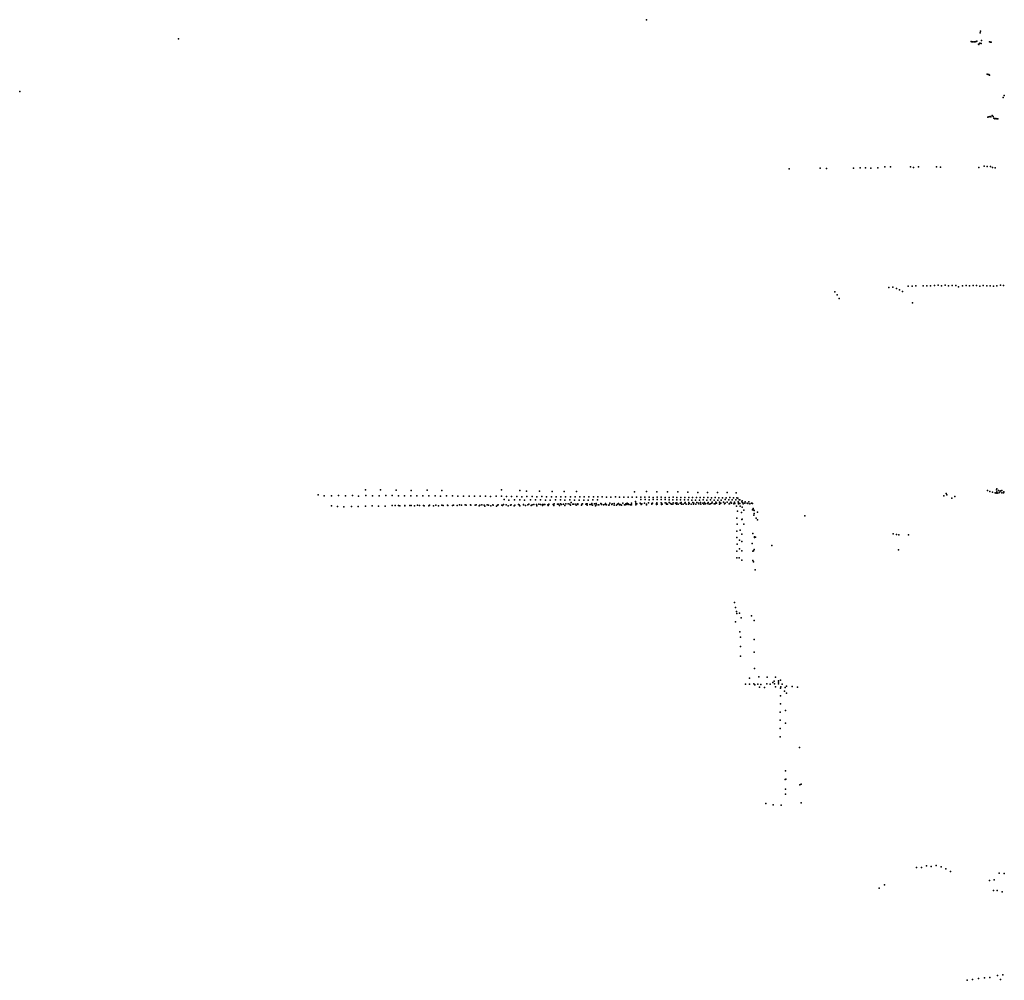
# Model space of a CAD drawing. Header units: millimetres. Extents: x -28060 to 102568, y -43892 to 51757.
# Tile 1 of 25: x -28060 to 518, y -43892 to -16013. Entities that reach past the tile are written whole.
import ezdxf

# ---------------------------------------------------------------- set-up
doc = ezdxf.new("R2010")
doc.units = ezdxf.units.MM
doc.layers.add('P', color=9, linetype='Continuous')

msp = doc.modelspace()

# ---------------------------------------------------------------- linework, layer by layer
at = {"layer": 'P'}
for p in [(-9871, -16013), (-23454, -16569), (-184, -16390), (-170, -16345), (-441, -16649), (-423, -16653), (-404, -16653), (-385, -16656), (-346, -16656), (-326, -16653), (-324, -16654), (-303, -16642), (-284, -16639), (-235, -16722), (-218, -16732), (-189, -16697), (-153, -16708), (-145, -16621), (84, -16652), (100, -16660), (117, -16666), (136, -16661), (25, -17590), (46, -17602), (68, -17608), (86, -17627), (-28060, -18098), (489, -18271), (518, -18215), (41, -18846), (72, -18836), (103, -18822), (131, -18830), (165, -18792), (191, -18819), (212, -18870), (240, -18887), (269, -18881), (297, -18890), (326, -18892), (-2946, -20284), (-2789, -20285), (-2202, -20286), (-1974, -20287), (-1450, -20286), (-68, -20267), (23, -20273), (116, -20276), (-5726, -20339), (-4826, -20323), (-4645, -20331), (-3862, -20319), (-3663, -20308), (-3508, -20316), (-3352, -20321), (-3157, -20309), (-2116, -20302), (-1333, -20291), (-221, -20298), (177, -20299), (255, -20309), (-1405, -23718), (-1198, -23719), (-4404, -23913), (-4336, -24002), (-2834, -23789), (-2718, -23777), (-2609, -23814), (-2520, -23856), (-2433, -23906), (-2268, -23750), (-2160, -23750), (-2046, -23736), (-1834, -23738), (-1727, -23737), (-1624, -23740), (-1512, -23726), (-1308, -23735), (-1102, -23736), (-994, -23724), (-892, -23726), (-808, -23770), (-693, -23734), (-588, -23725), (-492, -23737), (-389, -23730), (-289, -23729), (-195, -23744), (-91, -23730), (6, -23737), (105, -23735), (201, -23744), (300, -23738), (403, -23720), (497, -23730), (-4272, -24100), (-2143, -24234), (-18025, -29653), (-17585, -29656), (-17133, -29664), (-16695, -29674), (-16231, -29664), (-15808, -29672), (-14079, -29654), (-13541, -29679), (-13349, -29696), (-12969, -29696), (-12609, -29701), (-12253, -29708), (-11896, -29709), (-10215, -29720), (-9867, -29705), (-9564, -29713), (-9258, -29717), (-8956, -29720), (30, -29681), (101, -29706), (288, -29658), (298, -29712), (303, -29630), (349, -29672), (400, -29700), (420, -29685), (449, -29676), (502, -29716), (-19398, -29807), (-19218, -29829), (-19011, -29827), (-18803, -29825), (-18606, -29830), (-18398, -29823), (-18223, -29842), (-18009, -29825), (-17818, -29827), (-17629, -29828), (-17434, -29822), (-17250, -29825), (-17069, -29827), (-16888, -29828), (-16707, -29828), (-16536, -29836), (-16357, -29832), (-16181, -29831), (-16005, -29828), (-15844, -29838), (-15672, -29836), (-15500, -29831), (-15341, -29837), (-15181, -29842), (-15019, -29842), (-14860, -29844), (-14694, -29838), (-14542, -29844), (-14393, -29852), (-14229, -29844), (-14076, -29844), (-13996, -29934), (-13929, -29850), (-13861, -29956), (-13783, -29854), (-13700, -29952), (-13629, -29850), (-13541, -29946), (-13487, -29857), (-13404, -29962), (-13338, -29855), (-13238, -29946), (-13190, -29854), (-13091, -29949), (-13053, -29861), (-12941, -29947), (-12905, -29855), (-12800, -29954), (-12766, -29858), (-12659, -29957), (-12626, -29860), (-12509, -29948), (-12485, -29859), (-12366, -29947), (-12350, -29863), (-12234, -29954), (-12214, -29863), (-12094, -29951), (-12077, -29864), (-11958, -29954), (-11941, -29863), (-11823, -29955), (-11807, -29864), (-11689, -29954), (-11672, -29861), (-11556, -29954), (-11540, -29863), (-11422, -29952), (-11410, -29863), (-11290, -29951), (-11281, -29864), (-11153, -29865), (-11025, -29866), (-10898, -29867), (-10769, -29862), (-10650, -29871), (-10524, -29870), (-10399, -29869), (-10279, -29873), (-10190, -29992), (-10155, -29870), (-10034, -29871), (-10030, -29941), (-9914, -29870), (-9909, -29939), (-9794, -29943), (-9791, -29867), (-9678, -29877), (-9674, -29941), (-9556, -29870), (-9556, -29941), (-9439, -29939), (-9438, -29870), (-9327, -29877), (-9326, -29942), (-9214, -29945), (-9212, -29878), (-9099, -29944), (-9094, -29873), (-8988, -29946), (-8982, -29879), (-8877, -29949), (-8867, -29876), (-8766, -29948), (-8755, -29879), (-8668, -29728), (-8656, -29949), (-8643, -29879), (-8548, -29953), (-8531, -29881), (-8442, -29957), (-8419, -29879), (-8381, -29734), (-8332, -29953), (-8307, -29876), (-8223, -29951), (-8200, -29882), (-8116, -29955), (-8096, -29739), (-8090, -29879), (-8009, -29952), (-7984, -29886), (-7904, -29956), (-7874, -29883), (-7803, -29736), (-7801, -29959), (-7769, -29887), (-7698, -29960), (-7661, -29886), (-7584, -29942), (-7556, -29889), (-7522, -29737), (-7480, -29943), (-7447, -29883), (-7379, -29944), (-7345, -29890), (-7277, -29946), (-7260, -29749), (-7241, -29892), (-7215, -29900), (-7178, -29950), (-7163, -29950), (-7091, -29974), (-1233, -29828), (-1174, -29767), (-1149, -29802), (-1009, -29896), (-918, -29855), (176, -29728), (252, -29741), (280, -29755), (329, -29759), (382, -29739), (450, -29746), (495, -29746), (507, -29724), (-19009, -30117), (-18832, -30137), (-18649, -30155), (-18429, -30139), (-18235, -30141), (-18027, -30131), (-17827, -30125), (-17644, -30132), (-17451, -30130), (-17249, -30115), (-17163, -30115), (-17064, -30115), (-17023, -30121), (-16882, -30123), (-16881, -30115), (-16737, -30115), (-16699, -30114), (-16600, -30120), (-16509, -30103), (-16458, -30116), (-16340, -30110), (-16321, -30120), (-16183, -30117), (-16161, -30106), (-16045, -30118), (-15982, -30102), (-15909, -30118), (-15810, -30101), (-15770, -30113), (-15640, -30100), (-15634, -30109), (-15502, -30113), (-15472, -30099), (-15367, -30111), (-15299, -30094), (-15233, -30107), (-15135, -30093), (-15098, -30101), (-14973, -30094), (-14968, -30103), (-14836, -30101), (-14807, -30089), (-14723, -30119), (-14708, -30104), (-14646, -30088), (-14579, -30106), (-14560, -30133), (-14489, -30090), (-14449, -30105), (-14385, -30125), (-14329, -30088), (-14322, -30104), (-14218, -30128), (-14195, -30106), (-14175, -30090), (-14065, -30101), (-14044, -30115), (-14016, -30083), (-13936, -30094), (-13880, -30125), (-13812, -30099), (-13800, -30088), (-13710, -30118), (-13687, -30100), (-13581, -30080), (-13560, -30095), (-13544, -30117), (-13436, -30093), (-13433, -30080), (-13378, -30116), (-13313, -30095), (-13283, -30078), (-13212, -30113), (-13187, -30089), (-13139, -30081), (-13062, -30081), (-13050, -30120), (-12989, -30073), (-12940, -30083), (-12890, -30082), (-12884, -30114), (-12851, -30081), (-12819, -30085), (-12734, -30091), (-12722, -30116), (-12701, -30071), (-12698, -30083), (-12577, -30085), (-12561, -30072), (-12558, -30110), (-12544, -30067), (-12454, -30077), (-12418, -30069), (-12396, -30109), (-12362, -30062), (-12336, -30082), (-12279, -30071), (-12235, -30111), (-12212, -30068), (-12140, -30067), (-12095, -30074), (-12072, -30102), (-12049, -30024), (-12005, -30069), (-11977, -30073), (-11923, -30069), (-11912, -30102), (-11862, -30060), (-11861, -30081), (-11753, -30103), (-11741, -30072), (-11728, -30062), (-11624, -30076), (-11612, -30062), (-11594, -30103), (-11593, -30060), (-11509, -30081), (-11477, -30087), (-11458, -30058), (-11435, -30104), (-11381, -30067), (-11350, -30120), (-11332, -30096), (-11326, -30055), (-11274, -30095), (-11248, -30091), (-11195, -30058), (-11176, -30074), (-11176, -30087), (-11117, -30095), (-11065, -30087), (-11062, -30051), (-11028, -30090), (-10962, -30103), (-10951, -30093), (-10931, -30046), (-10875, -30081), (-10864, -30062), (-10806, -30050), (-10805, -30104), (-10738, -30098), (-10708, -30075), (-10678, -30050), (-10647, -30095), (-10633, -30079), (-10608, -30090), (-10592, -30099), (-10550, -30045), (-10507, -30090), (-10490, -30091), (-10468, -30064), (-10440, -30085), (-10424, -30044), (-10398, -30061), (-10383, -30084), (-10334, -30088), (-10301, -30045), (-10299, -30088), (-10179, -30088), (-10176, -30044), (-10144, -30067), (-10053, -30043), (-10023, -30082), (-10002, -30064), (-9930, -30041), (-9868, -30078), (-9866, -30094), (-9864, -30069), (-9810, -30038), (-9716, -30053), (-9715, -30070), (-9714, -30076), (-9689, -30040), (-9579, -30057), (-9575, -30079), (-9569, -30037), (-9560, -30074), (-9446, -30030), (-9435, -30046), (-9430, -30079), (-9409, -30077), (-9329, -30030), (-9296, -30041), (-9284, -30076), (-9257, -30078), (-9211, -30029), (-9166, -30055), (-9138, -30070), (-9104, -30076), (-9095, -30030), (-9027, -30047), (-8998, -30077), (-8982, -30033), (-8952, -30070), (-8893, -30049), (-8864, -30027), (-8854, -30071), (-8801, -30072), (-8758, -30047), (-8747, -30022), (-8713, -30072), (-8650, -30072), (-8634, -30024), (-8627, -30052), (-8571, -30070), (-8522, -30024), (-8500, -30070), (-8492, -30049), (-8434, -30076), (-8410, -30024), (-8360, -30049), (-8348, -30064), (-8297, -30021), (-8293, -30072), (-8230, -30048), (-8200, -30070), (-8186, -30022), (-8151, -30064), (-8101, -30051), (-8075, -30022), (-8051, -30071), (-8013, -30066), (-7969, -30049), (-7964, -30017), (-7901, -30066), (-7877, -30067), (-7856, -30017), (-7839, -30048), (-7753, -30072), (-7746, -30014), (-7737, -30061), (-7710, -30046), (-7637, -30013), (-7604, -30067), (-7604, -30067), (-7580, -30044), (-7528, -30011), (-7468, -30066), (-7456, -30050), (-7456, -30068), (-7423, -30012), (-7397, -30040), (-7331, -30063), (-7327, -30044), (-7316, -30012), (-7306, -30058), (-7252, -30131), (-7229, -30279), (-7210, -30008), (-7198, -30067), (-7195, -30032), (-7158, -30052), (-7144, -30132), (-7105, -30010), (-7090, -30158), (-7069, -30032), (-7062, -30063), (-7042, -30247), (-7010, -30047), (-6999, -30008), (-6947, -30040), (-6924, -30051), (-6895, -30009), (-6865, -30060), (-6824, -30041), (-6807, -30042), (-6791, -30052), (-6791, -30236), (-6767, -30199), (-6754, -30250), (-6739, -30262), (-7241, -30475), (-7109, -30311), (-7105, -30517), (-7091, -30504), (-6749, -30390), (-6739, -30349), (-6688, -30484), (-6650, -30530), (-6645, -30305), (-5275, -30409), (-7241, -30853), (-7234, -30658), (-7145, -30827), (-7042, -30653), (-7241, -31044), (-7168, -31123), (-7097, -30944), (-6779, -30923), (-6737, -31018), (-6737, -31042), (-6705, -31032), (-2710, -30939), (-2608, -30956), (-2540, -30966), (-2263, -30967), (-7246, -31434), (-7240, -31236), (-7170, -31373), (-7103, -31429), (-7100, -31153), (-6797, -31216), (-6763, -31424), (-6744, -31387), (-6229, -31269), (-2553, -31403), (-7245, -31629), (-7173, -31635), (-7102, -31701), (-6785, -31442), (-6784, -31704), (-6761, -31749), (-6716, -31984), (-7314, -32924), (-7285, -33073), (-7259, -33185), (-7249, -33246), (-7169, -33232), (-7122, -33369), (-6816, -33311), (-7282, -33489), (-6740, -33453), (-7160, -33776), (-7160, -33782), (-7137, -33934), (-6744, -33998), (-7137, -34200), (-7143, -34489), (-6738, -34367), (-6736, -34847), (-6877, -35124), (-6607, -35086), (-6364, -35091), (-6119, -35091), (-6998, -35297), (-6875, -35293), (-6753, -35291), (-6726, -35316), (-6637, -35299), (-6590, -35380), (-6547, -35310), (-6439, -35393), (-6373, -35289), (-6276, -35295), (-6202, -35251), (-6158, -35206), (-6156, -35289), (-6123, -35372), (-6038, -35288), (-6036, -35241), (-6033, -35201), (-5979, -35413), (-5975, -35183), (-5969, -35375), (-5929, -35293), (-5843, -35392), (-5806, -35352), (-5644, -35369), (-5484, -35385), (-5975, -35637), (-5858, -35501), (-5802, -35563), (-5978, -35870), (-5985, -36108), (-5828, -36065), (-5985, -36342), (-5828, -36430), (-5991, -36826), (-5986, -36581), (-5429, -37135), (-5836, -37812), (-5838, -38062), (-5824, -38054), (-5418, -38220), (-5379, -38195), (-5836, -38340), (-5835, -38487), (-6400, -38764), (-6194, -38802), (-5961, -38813), (-5378, -38742), (-1743, -40573), (-1458, -40559), (-2032, -40619), (-1889, -40614), (-1603, -40592), (-1319, -40595), (-1181, -40653), (-1045, -40731), (372, -40782), (514, -40795), (-2956, -41125), (87, -40996), (226, -40977), (-3111, -41215), (205, -41289), (315, -41286), (452, -41327), (-560, -43892), (-407, -43868), (-231, -43839), (-53, -43816), (97, -43808), (320, -43753), (407, -43872), (474, -43732)]:
    msp.add_point(p, dxfattribs=at)

doc.saveas('drawing.dxf')
